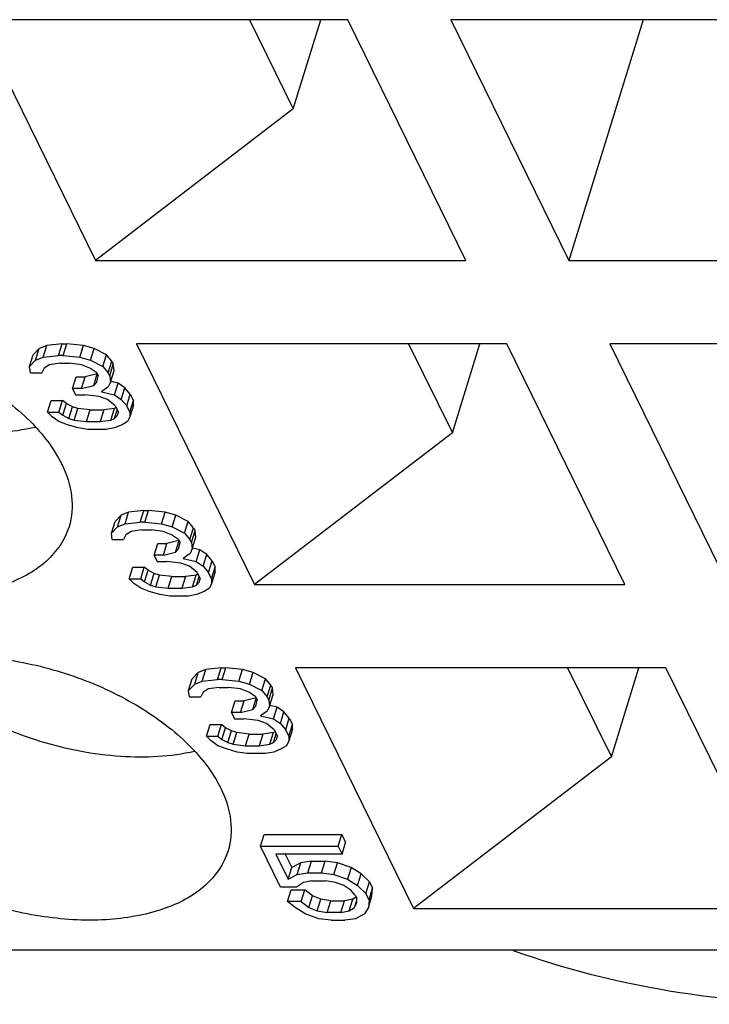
# Model space of a CAD drawing. Header units: millimetres. Extents: x 0 to 594, y 0 to 420.
# Tile 54 of 236: x 277.04 to 280.12, y 29.58 to 33.98. Entities that reach past the tile are written whole.
import ezdxf

# ---------------------------------------------------------------- set-up
doc = ezdxf.new("R2010")
doc.units = ezdxf.units.MM
doc.header["$LTSCALE"] = 32.67
doc.layers.get('0').update_dxf_attribs({"linetype": 'CONTINUOUS'})

msp = doc.modelspace()

# ---------------------------------------------------------------- linework, layer by layer
at = {"color": 7, "linetype": 'CONTINUOUS'}
for p, q in [((278.50408, 33.98182), (276.84618, 33.98182)), ((276.84618, 33.98182), (277.37492, 32.90436)), ((278.06456, 33.98182), (278.26015, 33.58325)), ((278.26015, 33.58325), (278.38332, 33.98182)), ((279.03282, 32.90436), (278.50408, 33.98182)), ((280.62252, 33.98182), (278.96461, 33.98182)), ((278.96461, 33.98182), (279.49335, 32.90436)), ((279.82631, 33.98182), (279.49335, 32.90436)), ((278.26015, 33.58325), (277.37492, 32.90436)), ((277.37492, 32.90436), (279.03282, 32.90436)), ((279.49335, 32.90436), (281.15126, 32.90436)), ((277.15716, 32.52434), (277.12314, 32.51024)), ((277.14102, 32.47212), (277.15716, 32.52434)), ((277.22533, 32.5314), (277.15716, 32.52434)), ((277.2092, 32.47917), (277.22533, 32.5314)), ((277.22533, 32.5314), (277.2458, 32.5314)), ((277.22966, 32.47917), (277.2458, 32.5314)), ((277.3209, 32.52434), (277.2458, 32.5314)), ((277.30476, 32.47212), (277.3209, 32.52434)), ((277.36876, 32.51024), (277.3209, 32.52434)), ((279.21585, 32.5314), (277.55795, 32.5314)), ((277.55795, 32.5314), (278.08669, 31.45394)), ((278.77632, 32.5314), (278.97191, 32.13282)), ((278.97191, 32.13282), (279.09508, 32.5314)), ((279.74459, 31.45394), (279.21585, 32.5314)), ((281.33428, 32.5314), (279.67638, 32.5314)), ((279.67638, 32.5314), (280.20512, 31.45394)), ((277.07992, 32.4298), (277.09605, 32.48202)), ((277.12314, 32.51024), (277.09605, 32.48202)), ((277.10701, 32.45801), (277.12314, 32.51024)), ((277.14102, 32.47212), (277.2092, 32.47917)), ((277.22966, 32.47917), (277.2092, 32.47917)), ((277.22966, 32.47917), (277.30476, 32.47212)), ((277.35262, 32.45801), (277.36876, 32.51024)), ((277.42354, 32.48202), (277.36876, 32.51024)), ((277.4074, 32.4298), (277.42354, 32.48202)), ((277.44762, 32.45381), (277.42354, 32.48202)), ((277.07992, 32.4298), (277.10701, 32.45801)), ((277.10701, 32.45801), (277.14102, 32.47212)), ((277.16856, 32.43685), (277.14478, 32.42275)), ((277.21627, 32.44391), (277.16856, 32.43685)), ((277.21627, 32.44391), (277.25721, 32.44391)), ((277.31184, 32.43685), (277.25721, 32.44391)), ((277.30476, 32.47212), (277.35262, 32.45801)), ((277.34946, 32.42275), (277.31184, 32.43685)), ((277.35262, 32.45801), (277.4074, 32.4298)), ((277.43148, 32.40158), (277.44762, 32.45381)), ((277.43841, 32.38748), (277.45454, 32.4397)), ((277.44762, 32.45381), (277.45454, 32.4397)), ((277.45816, 32.41148), (277.45454, 32.4397)), ((277.08353, 32.40158), (277.07992, 32.4298)), ((277.08353, 32.40158), (277.1347, 32.40158)), ((277.14478, 32.42275), (277.1347, 32.40158)), ((277.38247, 32.39719), (277.32873, 32.38327)), ((277.38031, 32.40158), (277.34946, 32.42275)), ((277.36707, 32.34515), (277.38289, 32.39634)), ((277.38031, 32.40158), (277.38724, 32.38748)), ((277.4074, 32.4298), (277.43148, 32.40158)), ((277.43841, 32.38748), (277.43148, 32.40158)), ((277.44202, 32.35926), (277.45816, 32.41148)), ((277.27165, 32.33105), (277.28779, 32.38327)), ((277.28779, 32.38327), (277.32873, 32.38327)), ((277.31259, 32.33105), (277.32873, 32.38327)), ((277.36707, 32.34515), (277.38061, 32.35926)), ((277.38061, 32.35926), (277.38724, 32.38748)), ((277.44202, 32.35926), (277.43194, 32.3381)), ((277.43841, 32.38748), (277.44202, 32.35926)), ((277.47561, 32.35505), (277.44315, 32.36294)), ((277.45948, 32.30283), (277.47561, 32.35505)), ((277.50647, 32.33389), (277.47561, 32.35505)), ((277.31259, 32.33105), (277.27165, 32.33105)), ((277.27165, 32.33105), (277.2855, 32.30283)), ((277.2855, 32.30283), (277.32643, 32.30283)), ((277.31259, 32.33105), (277.36707, 32.34515)), ((277.3913, 32.29578), (277.32643, 32.30283)), ((277.43194, 32.3381), (277.40138, 32.31694)), ((277.40138, 32.31694), (277.45948, 32.30283)), ((277.45948, 32.30283), (277.49033, 32.28167)), ((277.49033, 32.28167), (277.50647, 32.33389)), ((277.53055, 32.30568), (277.50647, 32.33389)), ((277.51441, 32.25346), (277.53055, 32.30568)), ((277.53055, 32.30568), (277.54439, 32.27746)), ((277.15983, 32.22524), (277.17597, 32.27746)), ((277.17597, 32.27746), (277.22714, 32.27746)), ((277.211, 32.22524), (277.22714, 32.27746)), ((277.2443, 32.26335), (277.22714, 32.27746)), ((277.22816, 32.21113), (277.2443, 32.26335)), ((277.27169, 32.24925), (277.2443, 32.26335)), ((277.42892, 32.28167), (277.3913, 32.29578)), ((277.46324, 32.25346), (277.42892, 32.28167)), ((277.49033, 32.28167), (277.51441, 32.25346)), ((277.52825, 32.22524), (277.54439, 32.27746)), ((277.54454, 32.2563), (277.54439, 32.27746)), ((277.15983, 32.22524), (277.211, 32.22524)), ((277.18045, 32.20408), (277.15983, 32.22524)), ((277.211, 32.22524), (277.22816, 32.21113)), ((277.25555, 32.19703), (277.27169, 32.24925)), ((277.29562, 32.24219), (277.27169, 32.24925)), ((277.27948, 32.18997), (277.29562, 32.24219)), ((277.35025, 32.23514), (277.29562, 32.24219)), ((277.33411, 32.18292), (277.35025, 32.23514)), ((277.35025, 32.23514), (277.41165, 32.23514)), ((277.41165, 32.23514), (277.39551, 32.18292)), ((277.45936, 32.24219), (277.41165, 32.23514)), ((277.44322, 32.18997), (277.45936, 32.24219)), ((277.46717, 32.24544), (277.45936, 32.24219)), ((277.46023, 32.19703), (277.47209, 32.23542)), ((277.46324, 32.25346), (277.47708, 32.22524)), ((277.47377, 32.21113), (277.47708, 32.22524)), ((277.52825, 32.22524), (277.51441, 32.25346)), ((277.52825, 32.22524), (277.52841, 32.20408)), ((277.54454, 32.2563), (277.52841, 32.20408)), ((277.2113, 32.18292), (277.18045, 32.20408)), ((277.24893, 32.16881), (277.2113, 32.18292)), ((277.22816, 32.21113), (277.25555, 32.19703)), ((277.25555, 32.19703), (277.27948, 32.18997)), ((277.27948, 32.18997), (277.33411, 32.18292)), ((277.33411, 32.18292), (277.39551, 32.18292)), ((277.39551, 32.18292), (277.44322, 32.18997)), ((277.44322, 32.18997), (277.46023, 32.19703)), ((277.46023, 32.19703), (277.47377, 32.21113)), ((277.51832, 32.18292), (277.49454, 32.16881)), ((277.52841, 32.20408), (277.51832, 32.18292)), ((277.29679, 32.1547), (277.24893, 32.16881)), ((277.34118, 32.14765), (277.29679, 32.1547)), ((277.42305, 32.14765), (277.34118, 32.14765)), ((277.46053, 32.1547), (277.42305, 32.14765)), ((277.49454, 32.16881), (277.46053, 32.1547)), ((278.97191, 32.13282), (278.08669, 31.45394)), ((277.52321, 31.77841), (277.48919, 31.7643)), ((277.50707, 31.72619), (277.52321, 31.77841)), ((277.59138, 31.78546), (277.52321, 31.77841)), ((277.57525, 31.73324), (277.59138, 31.78546)), ((277.59138, 31.78546), (277.61185, 31.78546)), ((277.59571, 31.73324), (277.61185, 31.78546)), ((277.68695, 31.77841), (277.61185, 31.78546)), ((277.67081, 31.72619), (277.68695, 31.77841)), ((277.73481, 31.7643), (277.68695, 31.77841)), ((277.44597, 31.68387), (277.4621, 31.73609)), ((277.48919, 31.7643), (277.4621, 31.73609)), ((277.47306, 31.71208), (277.48919, 31.7643)), ((277.50707, 31.72619), (277.57525, 31.73324)), ((277.59571, 31.73324), (277.57525, 31.73324)), ((277.59571, 31.73324), (277.67081, 31.72619)), ((277.71867, 31.71208), (277.73481, 31.7643)), ((277.78959, 31.73609), (277.73481, 31.7643)), ((277.77345, 31.68387), (277.78959, 31.73609)), ((277.81367, 31.70787), (277.78959, 31.73609)), ((277.44597, 31.68387), (277.47306, 31.71208)), ((277.47306, 31.71208), (277.50707, 31.72619)), ((277.53461, 31.69092), (277.51083, 31.67681)), ((277.58232, 31.69797), (277.53461, 31.69092)), ((277.58232, 31.69797), (277.62326, 31.69797)), ((277.67789, 31.69092), (277.62326, 31.69797)), ((277.67081, 31.72619), (277.71867, 31.71208)), ((277.71551, 31.67681), (277.67789, 31.69092)), ((277.71867, 31.71208), (277.77345, 31.68387)), ((277.79753, 31.65565), (277.81367, 31.70787)), ((277.80446, 31.64154), (277.8206, 31.69377)), ((277.81367, 31.70787), (277.8206, 31.69377)), ((277.82421, 31.66555), (277.8206, 31.69377)), ((277.44958, 31.65565), (277.44597, 31.68387)), ((277.44958, 31.65565), (277.50075, 31.65565)), ((277.51083, 31.67681), (277.50075, 31.65565)), ((277.74852, 31.65125), (277.69478, 31.63734)), ((277.74636, 31.65565), (277.71551, 31.67681)), ((277.73312, 31.59922), (277.74894, 31.65041)), ((277.74636, 31.65565), (277.75329, 31.64154)), ((277.74667, 31.61333), (277.75329, 31.64154)), ((277.77345, 31.68387), (277.79753, 31.65565)), ((277.80446, 31.64154), (277.79753, 31.65565)), ((277.80446, 31.64154), (277.80807, 31.61333)), ((277.80807, 31.61333), (277.82421, 31.66555)), ((277.6377, 31.58511), (277.65384, 31.63734)), ((277.65384, 31.63734), (277.69478, 31.63734)), ((277.67864, 31.58511), (277.69478, 31.63734)), ((277.67864, 31.58511), (277.73312, 31.59922)), ((277.73312, 31.59922), (277.74667, 31.61333)), ((277.80807, 31.61333), (277.79799, 31.59217)), ((277.84166, 31.60912), (277.8092, 31.617)), ((277.82553, 31.5569), (277.84166, 31.60912)), ((277.87252, 31.58796), (277.84166, 31.60912)), ((277.67864, 31.58511), (277.6377, 31.58511)), ((277.6377, 31.58511), (277.65155, 31.5569)), ((277.65155, 31.5569), (277.69248, 31.5569)), ((277.75735, 31.54985), (277.69248, 31.5569)), ((277.79799, 31.59217), (277.76743, 31.57101)), ((277.76743, 31.57101), (277.82553, 31.5569)), ((277.82553, 31.5569), (277.85638, 31.53574)), ((277.85638, 31.53574), (277.87252, 31.58796)), ((277.8966, 31.55975), (277.87252, 31.58796)), ((277.88046, 31.50752), (277.8966, 31.55975)), ((277.8966, 31.55975), (277.91044, 31.53153)), ((277.52588, 31.47931), (277.54202, 31.53153)), ((277.54202, 31.53153), (277.59319, 31.53153)), ((277.57705, 31.47931), (277.59319, 31.53153)), ((277.61035, 31.51742), (277.59319, 31.53153)), ((277.59421, 31.4652), (277.61035, 31.51742)), ((277.63774, 31.50332), (277.61035, 31.51742)), ((277.79498, 31.53574), (277.75735, 31.54985)), ((277.82929, 31.50752), (277.79498, 31.53574)), ((277.85638, 31.53574), (277.88046, 31.50752)), ((277.89431, 31.47931), (277.91044, 31.53153)), ((277.91059, 31.51037), (277.89446, 31.45815)), ((277.91059, 31.51037), (277.91044, 31.53153)), ((277.52588, 31.47931), (277.57705, 31.47931)), ((277.5465, 31.45815), (277.52588, 31.47931)), ((277.57705, 31.47931), (277.59421, 31.4652)), ((277.59421, 31.4652), (277.6216, 31.45109)), ((277.6216, 31.45109), (277.63774, 31.50332)), ((277.66167, 31.49626), (277.63774, 31.50332)), ((277.64553, 31.44404), (277.66167, 31.49626)), ((277.7163, 31.48921), (277.66167, 31.49626)), ((277.70016, 31.43699), (277.7163, 31.48921)), ((277.7163, 31.48921), (277.7777, 31.48921)), ((277.7777, 31.48921), (277.76156, 31.43699)), ((277.82541, 31.49626), (277.7777, 31.48921)), ((277.80927, 31.44404), (277.82541, 31.49626)), ((277.83322, 31.4995), (277.82541, 31.49626)), ((277.82628, 31.45109), (277.83814, 31.48948)), ((277.82628, 31.45109), (277.83982, 31.4652)), ((277.82929, 31.50752), (277.84313, 31.47931)), ((277.83982, 31.4652), (277.84313, 31.47931)), ((277.89431, 31.47931), (277.88046, 31.50752)), ((277.89431, 31.47931), (277.89446, 31.45815)), ((277.57735, 31.43699), (277.5465, 31.45815)), ((277.61498, 31.42288), (277.57735, 31.43699)), ((277.66284, 31.40877), (277.61498, 31.42288)), ((277.6216, 31.45109), (277.64553, 31.44404)), ((277.64553, 31.44404), (277.70016, 31.43699)), ((277.70016, 31.43699), (277.76156, 31.43699)), ((277.76156, 31.43699), (277.80927, 31.44404)), ((277.80927, 31.44404), (277.82628, 31.45109)), ((277.86059, 31.42288), (277.82658, 31.40877)), ((277.88437, 31.43699), (277.86059, 31.42288)), ((277.89446, 31.45815), (277.88437, 31.43699)), ((278.08669, 31.45394), (279.74459, 31.45394)), ((277.70723, 31.40172), (277.66284, 31.40877)), ((277.78911, 31.40172), (277.70723, 31.40172)), ((277.82658, 31.40877), (277.78911, 31.40172)), ((277.86892, 31.07392), (277.83491, 31.05981)), ((277.85278, 31.0217), (277.86892, 31.07392)), ((277.9371, 31.08097), (277.86892, 31.07392)), ((277.92096, 31.02875), (277.9371, 31.08097)), ((277.9371, 31.08097), (277.95757, 31.08097)), ((277.94143, 31.02875), (277.95757, 31.08097)), ((278.03267, 31.07392), (277.95757, 31.08097)), ((278.01653, 31.0217), (278.03267, 31.07392)), ((278.08052, 31.05981), (278.03267, 31.07392)), ((279.92761, 31.08097), (278.26971, 31.08097)), ((278.26971, 31.08097), (278.79845, 30.00352)), ((279.48809, 31.08097), (279.68368, 30.6824)), ((279.68368, 30.6824), (279.80685, 31.08097)), ((280.45635, 30.00352), (279.92761, 31.08097)), ((277.79168, 30.97938), (277.80782, 31.0316)), ((277.83491, 31.05981), (277.80782, 31.0316)), ((277.81877, 31.00759), (277.83491, 31.05981)), ((277.85278, 31.0217), (277.92096, 31.02875)), ((277.94143, 31.02875), (277.92096, 31.02875)), ((277.94143, 31.02875), (278.01653, 31.0217)), ((278.06439, 31.00759), (278.08052, 31.05981)), ((278.13531, 31.0316), (278.08052, 31.05981)), ((278.11917, 30.97938), (278.13531, 31.0316)), ((278.15939, 31.00338), (278.13531, 31.0316)), ((277.79168, 30.97938), (277.81877, 31.00759)), ((277.79529, 30.95116), (277.79168, 30.97938)), ((277.81877, 31.00759), (277.85278, 31.0217)), ((277.88032, 30.98643), (277.85655, 30.97232)), ((277.92803, 30.99348), (277.88032, 30.98643)), ((277.92803, 30.99348), (277.96897, 30.99348)), ((278.0236, 30.98643), (277.96897, 30.99348)), ((278.01653, 31.0217), (278.06439, 31.00759)), ((278.06123, 30.97232), (278.0236, 30.98643)), ((278.06439, 31.00759), (278.11917, 30.97938)), ((278.11917, 30.97938), (278.14325, 30.95116)), ((278.14325, 30.95116), (278.15939, 31.00338)), ((278.15017, 30.93705), (278.16631, 30.98927)), ((278.15939, 31.00338), (278.16631, 30.98927)), ((278.16992, 30.96106), (278.16631, 30.98927)), ((277.79529, 30.95116), (277.84646, 30.95116)), ((277.85655, 30.97232), (277.84646, 30.95116)), ((278.09424, 30.94676), (278.04049, 30.93285)), ((278.09208, 30.95116), (278.06123, 30.97232)), ((278.07883, 30.89473), (278.09465, 30.94592)), ((278.09208, 30.95116), (278.099, 30.93705)), ((278.09238, 30.90884), (278.099, 30.93705)), ((278.15017, 30.93705), (278.14325, 30.95116)), ((278.15017, 30.93705), (278.15378, 30.90884)), ((278.15378, 30.90884), (278.16992, 30.96106)), ((277.98342, 30.88062), (277.99955, 30.93285)), ((277.99955, 30.93285), (278.04049, 30.93285)), ((278.02435, 30.88062), (278.04049, 30.93285)), ((278.02435, 30.88062), (278.07883, 30.89473)), ((278.07883, 30.89473), (278.09238, 30.90884)), ((278.15378, 30.90884), (278.1437, 30.88768)), ((278.18738, 30.90463), (278.15492, 30.91251)), ((278.17124, 30.85241), (278.18738, 30.90463)), ((278.21823, 30.88347), (278.18738, 30.90463)), ((278.02435, 30.88062), (277.98342, 30.88062)), ((277.98342, 30.88062), (277.99726, 30.85241)), ((277.99726, 30.85241), (278.0382, 30.85241)), ((278.10306, 30.84535), (278.0382, 30.85241)), ((278.1437, 30.88768), (278.11315, 30.86652)), ((278.11315, 30.86652), (278.17124, 30.85241)), ((278.17124, 30.85241), (278.20209, 30.83125)), ((278.20209, 30.83125), (278.21823, 30.88347)), ((278.24231, 30.85525), (278.21823, 30.88347)), ((278.22617, 30.80303), (278.24231, 30.85525)), ((278.24231, 30.85525), (278.25616, 30.82704)), ((277.87159, 30.77482), (277.88773, 30.82704)), ((277.88773, 30.82704), (277.9389, 30.82704)), ((277.92276, 30.77482), (277.9389, 30.82704)), ((277.95606, 30.81293), (277.9389, 30.82704)), ((277.93992, 30.76071), (277.95606, 30.81293)), ((277.98345, 30.79882), (277.95606, 30.81293)), ((278.14069, 30.83125), (278.10306, 30.84535)), ((278.175, 30.80303), (278.14069, 30.83125)), ((278.175, 30.80303), (278.18885, 30.77482)), ((278.20209, 30.83125), (278.22617, 30.80303)), ((278.24002, 30.77482), (278.22617, 30.80303)), ((278.24002, 30.77482), (278.25616, 30.82704)), ((278.25631, 30.80588), (278.24017, 30.75366)), ((278.25631, 30.80588), (278.25616, 30.82704)), ((277.87159, 30.77482), (277.92276, 30.77482)), ((277.89221, 30.75366), (277.87159, 30.77482)), ((277.92276, 30.77482), (277.93992, 30.76071)), ((277.93992, 30.76071), (277.96731, 30.7466)), ((277.96731, 30.7466), (277.98345, 30.79882)), ((278.00738, 30.79177), (277.98345, 30.79882)), ((277.99124, 30.73955), (278.00738, 30.79177)), ((278.06201, 30.78472), (278.00738, 30.79177)), ((278.04587, 30.73249), (278.06201, 30.78472)), ((278.06201, 30.78472), (278.12342, 30.78472)), ((278.12342, 30.78472), (278.10728, 30.73249)), ((278.17112, 30.79177), (278.12342, 30.78472)), ((278.15499, 30.73955), (278.17112, 30.79177)), ((278.17894, 30.79501), (278.17112, 30.79177)), ((278.17199, 30.7466), (278.18386, 30.78499)), ((278.17199, 30.7466), (278.18554, 30.76071)), ((278.18554, 30.76071), (278.18885, 30.77482)), ((278.24002, 30.77482), (278.24017, 30.75366)), ((277.92307, 30.73249), (277.89221, 30.75366)), ((277.96069, 30.71839), (277.92307, 30.73249)), ((278.00855, 30.70428), (277.96069, 30.71839)), ((277.96731, 30.7466), (277.99124, 30.73955)), ((277.99124, 30.73955), (278.04587, 30.73249)), ((278.04587, 30.73249), (278.10728, 30.73249)), ((278.10728, 30.73249), (278.15499, 30.73955)), ((278.15499, 30.73955), (278.17199, 30.7466)), ((278.20631, 30.71839), (278.17229, 30.70428)), ((278.23009, 30.73249), (278.20631, 30.71839)), ((278.24017, 30.75366), (278.23009, 30.73249)), ((278.05295, 30.69723), (278.00855, 30.70428)), ((278.13482, 30.69723), (278.05295, 30.69723)), ((278.17229, 30.70428), (278.13482, 30.69723)), ((279.68368, 30.6824), (278.79845, 30.00352)), ((278.11303, 30.28282), (278.12917, 30.33504)), ((278.12917, 30.33504), (278.47713, 30.33504)), ((278.46099, 30.28282), (278.47713, 30.33504)), ((278.47713, 30.33504), (278.49443, 30.29977)), ((278.11303, 30.28282), (278.46099, 30.28282)), ((278.20303, 30.09942), (278.11303, 30.28282)), ((278.46099, 30.28282), (278.4783, 30.24755)), ((278.4783, 30.24755), (278.49443, 30.29977)), ((278.4783, 30.24755), (278.18151, 30.24755)), ((278.18151, 30.24755), (278.23689, 30.13469)), ((278.22327, 30.24755), (278.25303, 30.18691)), ((278.23689, 30.13469), (278.25303, 30.18691)), ((278.29382, 30.20807), (278.25303, 30.18691)), ((278.27768, 30.15585), (278.29382, 30.20807)), ((278.34153, 30.21513), (278.29382, 30.20807)), ((278.32539, 30.16291), (278.34153, 30.21513)), ((278.34153, 30.21513), (278.40293, 30.21513)), ((278.38679, 30.16291), (278.40293, 30.21513)), ((278.45756, 30.20807), (278.40293, 30.21513)), ((278.44142, 30.15585), (278.45756, 30.20807)), ((278.51912, 30.18691), (278.45756, 30.20807)), ((278.51912, 30.18691), (278.50298, 30.13469)), ((278.56366, 30.1587), (278.51912, 30.18691)), ((278.23689, 30.13469), (278.27768, 30.15585)), ((278.27768, 30.15585), (278.32539, 30.16291)), ((278.32539, 30.16291), (278.38679, 30.16291)), ((278.38679, 30.16291), (278.44142, 30.15585)), ((278.44142, 30.15585), (278.50298, 30.13469)), ((278.54753, 30.10648), (278.56366, 30.1587)), ((278.60144, 30.12343), (278.56366, 30.1587)), ((278.27467, 30.09942), (278.20303, 30.09942)), ((278.30522, 30.12058), (278.27467, 30.09942)), ((278.34269, 30.12764), (278.30522, 30.12058)), ((278.34269, 30.12764), (278.4041, 30.12764)), ((278.4485, 30.12058), (278.4041, 30.12764)), ((278.48612, 30.10648), (278.4485, 30.12058)), ((278.51697, 30.08532), (278.48612, 30.10648)), ((278.50298, 30.13469), (278.54753, 30.10648)), ((278.54753, 30.10648), (278.5853, 30.07121)), ((278.5853, 30.07121), (278.60144, 30.12343)), ((278.60144, 30.12343), (278.61528, 30.09521)), ((278.23418, 30.03594), (278.25032, 30.08816)), ((278.25032, 30.08816), (278.31173, 30.08816)), ((278.29559, 30.03594), (278.31173, 30.08816)), ((278.34604, 30.05995), (278.31173, 30.08816)), ((278.3299, 30.00772), (278.34604, 30.05995)), ((278.38366, 30.04584), (278.34604, 30.05995)), ((278.53759, 30.06415), (278.51697, 30.08532)), ((278.54215, 30.05486), (278.52694, 30.04584)), ((278.53759, 30.06415), (278.54451, 30.05005)), ((278.59915, 30.04299), (278.5853, 30.07121)), ((278.59599, 30.00772), (278.61212, 30.05995)), ((278.59915, 30.04299), (278.61528, 30.09521)), ((278.61212, 30.05995), (278.61528, 30.09521)), ((278.29559, 30.03594), (278.23418, 30.03594)), ((278.2685, 30.00772), (278.23418, 30.03594)), ((278.29559, 30.03594), (278.3299, 30.00772)), ((278.36753, 29.99362), (278.38366, 30.04584)), ((278.42806, 30.03878), (278.38366, 30.04584)), ((278.41192, 29.98656), (278.42806, 30.03878)), ((278.42806, 30.03878), (278.48947, 30.03878)), ((278.47333, 29.98656), (278.48947, 30.03878)), ((278.52694, 30.04584), (278.48947, 30.03878)), ((278.5108, 29.99362), (278.52694, 30.04584)), ((278.53458, 30.00772), (278.54459, 30.0401)), ((278.53458, 30.00772), (278.54467, 30.02889)), ((278.54467, 30.02889), (278.54451, 30.05005)), ((278.59915, 30.04299), (278.59599, 30.00772)), ((278.31305, 29.97951), (278.2685, 30.00772)), ((278.3746, 29.95835), (278.31305, 29.97951)), ((278.3299, 30.00772), (278.36753, 29.99362)), ((278.36753, 29.99362), (278.41192, 29.98656)), ((278.47333, 29.98656), (278.41192, 29.98656)), ((278.47333, 29.98656), (278.5108, 29.99362)), ((278.5108, 29.99362), (278.53458, 30.00772)), ((278.57913, 29.97951), (278.53834, 29.95835)), ((278.59599, 30.00772), (278.57913, 29.97951)), ((278.79845, 30.00352), (280.45635, 30.00352)), ((278.42923, 29.95129), (278.3746, 29.95835)), ((278.42923, 29.95129), (278.49064, 29.95129)), ((278.53834, 29.95835), (278.49064, 29.95129)), ((285.26063, 29.81703), (276.35704, 29.81703))]:
    msp.add_line(p, q, dxfattribs=at)
for points, knots in [([(275.44096, 32.27315), (275.45907, 32.33176), (275.54042, 32.44753), (275.74162, 32.54976), (275.99829, 32.59241), (276.28907, 32.57388), (276.58559, 32.49686), (276.85831, 32.36872), (277.07983, 32.20287), (277.1886, 32.06402), (277.22362, 31.99267)], [0, 0, 0, 0, 0.0879191, 0.191493, 0.3158255, 0.4569784, 0.6061135, 0.7525171, 0.8860742, 1, 1, 1, 1]), ([(275.81714, 32.55684), (275.89226, 32.4758), (276.08151, 32.33318), (276.41057, 32.19124), (276.76235, 32.123), (276.99897, 32.13426), (277.10664, 32.15886)], [0, 0, 0, 0, 0.2370078, 0.5000835, 0.7631094, 1, 1, 1, 1]), ([(277.25626, 31.71218), (277.23815, 31.65358), (277.1568, 31.5378), (276.9556, 31.43557), (276.69893, 31.39293), (276.40815, 31.41145), (276.11163, 31.48848), (275.83891, 31.61661), (275.6174, 31.78246), (275.50862, 31.92131), (275.4736, 31.99267)], [0, 0, 0, 0, 0.0879191, 0.191493, 0.3158255, 0.4569784, 0.6061135, 0.7525171, 0.8860742, 1, 1, 1, 1]), ([(277.22362, 31.99267), (277.24583, 31.94741), (277.27692, 31.85452), (277.26968, 31.75561), (277.25626, 31.71218)], [0, 0, 0, 0, 0.5258845, 1, 1, 1, 1]), ([(276.15273, 30.82273), (276.17083, 30.88134), (276.25218, 30.99711), (276.45339, 31.09934), (276.71006, 31.14199), (277.00083, 31.12346), (277.29736, 31.04644), (277.57008, 30.9183), (277.79159, 30.75245), (277.90037, 30.6136), (277.93538, 30.54224)], [0, 0, 0, 0, 0.0879191, 0.191493, 0.3158255, 0.4569784, 0.6061135, 0.7525171, 0.8860742, 1, 1, 1, 1]), ([(276.52891, 31.10641), (276.60403, 31.02538), (276.79328, 30.88276), (277.12234, 30.74082), (277.47411, 30.67258), (277.71074, 30.68384), (277.8184, 30.70844)], [0, 0, 0, 0, 0.2370078, 0.5000835, 0.7631094, 1, 1, 1, 1]), ([(277.96802, 30.26176), (277.94992, 30.20315), (277.86857, 30.08738), (277.66736, 29.98515), (277.41069, 29.9425), (277.11992, 29.96103), (276.8234, 30.03805), (276.55067, 30.16619), (276.32916, 30.33204), (276.22038, 30.47089), (276.18537, 30.54224)], [0, 0, 0, 0, 0.0879191, 0.191493, 0.3158255, 0.4569784, 0.6061135, 0.7525171, 0.8860742, 1, 1, 1, 1]), ([(277.93538, 30.54224), (277.95759, 30.49698), (277.98869, 30.4041), (277.98144, 30.30519), (277.96802, 30.26176)], [0, 0, 0, 0, 0.5258845, 1, 1, 1, 1]), ([(279.24394, 29.81653), (279.4702, 29.73466), (279.95373, 29.61257), (280.71736, 29.55497), (281.5165, 29.61809), (282.04928, 29.7377), (282.3147, 29.81611)], [0, 0, 0, 0, 0.2314964, 0.4766066, 0.733735, 1, 1, 1, 1])]:
    msp.add_open_spline(points, degree=3, knots=knots, dxfattribs=at)

doc.saveas('drawing.dxf')
